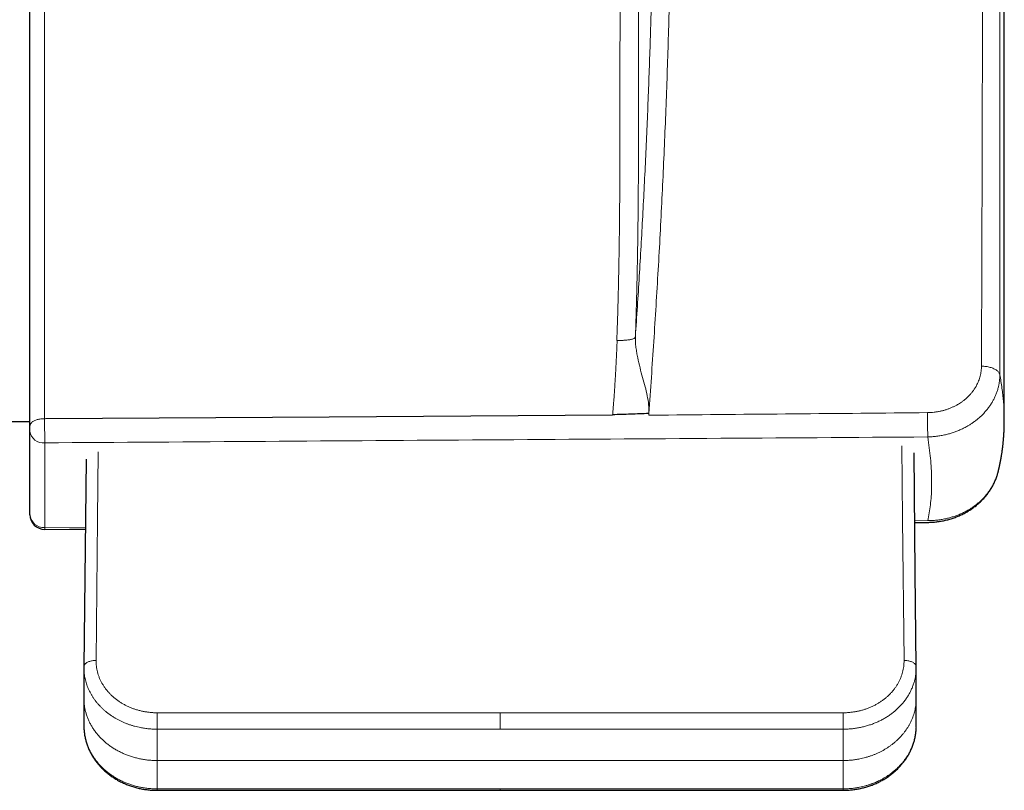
# Model space of a CAD drawing. Header units: millimetres. Extents: x 8 to 735, y 12 to 450.
# Tile 28 of 71: x 471 to 511, y 66 to 98. Entities that reach past the tile are written whole.
import ezdxf

# ---------------------------------------------------------------- set-up
doc = ezdxf.new("R2010")
doc.units = ezdxf.units.MM

msp = doc.modelspace()

# ---------------------------------------------------------------- linework, layer by layer
at = {"color": 7, "linetype": 'Continuous', "lineweight": 30}
for p, q in [((510.989, 81.294), (510.989, 122.743)), ((495.882, 84.689), (495.883, 84.704)), ((495.882, 84.687), (495.883, 84.704)), ((470.25, 81.233), (471.089, 81.233)), ((510.988, 81.294), (510.988, 81.29)), ((471.089, 77.432), (471.089, 80.834)), ((473.385, 79.698), (473.297, 71.189)), ((510.734, 79.161), (510.735, 79.165)), ((473.297, 71.189), (473.297, 71.187)), ((507.384, 71.166), (507.384, 71.189)), ((507.384, 71.187), (507.384, 71.189)), ((476.297, 66.131), (490.341, 66.131)), ((490.341, 66.131), (504.384, 66.131))]:
    msp.add_line(p, q, dxfattribs=at)
at = {"color": 252, "linetype": 'Continuous', "lineweight": 0}
for p, q in [((496.432, 81.562), (496.427, 81.492)), ((471.689, 81.35), (471.74, 81.351)), ((507.322, 77.171), (507.851, 77.175)), ((473.356, 76.902), (471.694, 76.889)), ((476.297, 69.307), (490.341, 69.307)), ((476.297, 68.633), (476.297, 69.307)), ((490.341, 69.307), (504.384, 69.307)), ((490.341, 68.633), (490.341, 69.307)), ((504.384, 69.307), (504.384, 68.633)), ((490.341, 68.633), (476.297, 68.633)), ((504.384, 68.633), (490.341, 68.633)), ((476.297, 67.35), (504.384, 67.35)), ((476.297, 66.189), (490.341, 66.189)), ((476.297, 66.131), (476.297, 66.189)), ((490.341, 66.189), (504.384, 66.189)), ((490.341, 66.131), (490.341, 66.189)), ((504.384, 66.189), (504.384, 66.131))]:
    msp.add_line(p, q, dxfattribs=at)
at = {"color": 7, "linetype": 'Continuous', "lineweight": 30, "flags": 128}
for points in [[(471.74, 81.351), (483.344, 81.43), (494.949, 81.509)], [(507.384, 71.189), (507.344, 75.045), (507.294, 79.948)], [(471.693, 76.817), (472.711, 76.825), (473.355, 76.83)]]:
    msp.add_lwpolyline(points, dxfattribs=at)
at = {"color": 252, "linetype": 'Continuous', "lineweight": 0, "flags": 128}
for points in [[(506.884, 71.449), (506.824, 77.241), (506.794, 80.239)], [(473.885, 79.996), (473.857, 77.241), (473.797, 71.449)], [(473.797, 71.449), (473.758, 71.448), (473.719, 71.446), (473.68, 71.442), (473.642, 71.437), (473.606, 71.43), (473.57, 71.422), (473.536, 71.412), (473.503, 71.4), (473.472, 71.388), (473.443, 71.374), (473.417, 71.359), (473.392, 71.343), (473.371, 71.325), (473.351, 71.307), (473.335, 71.289), (473.321, 71.269), (473.311, 71.249), (473.303, 71.229), (473.299, 71.208), (473.297, 71.189)], [(507.384, 71.189), (507.383, 71.208), (507.378, 71.229), (507.37, 71.249), (507.36, 71.269), (507.346, 71.289), (507.33, 71.307), (507.31, 71.325), (507.289, 71.343), (507.264, 71.359), (507.238, 71.374), (507.209, 71.388), (507.178, 71.4), (507.145, 71.412), (507.111, 71.422), (507.075, 71.43), (507.039, 71.437), (507.001, 71.442), (506.962, 71.446), (506.923, 71.448), (506.884, 71.449)]]:
    msp.add_lwpolyline(points, dxfattribs=at)
at = {"color": 252, "linetype": 'Continuous', "lineweight": 0}
for centre, radius, start, end in [((471.633, 80.907), 0.549, 187.5771, 276.331), ((471.662, 77.463), 0.574, 183.0164, 273.1632)]:
    msp.add_arc(centre, radius, start, end, dxfattribs=at)
at = {"color": 7, "linetype": 'Continuous', "lineweight": 30}
msp.add_arc((471.689, 77.417), 0.6, 180, 270.4495, dxfattribs=at)
at = {"color": 252, "linetype": 'Continuous', "lineweight": 0}
msp.add_ellipse((471.689, 103.986), major_axis=(-0.004, 29.929), ratio=0.000091, start_param=3.58016, end_param=3.802595, dxfattribs=at)
for points, knots in [([(471.694, 129.248), (471.694, 129.247), (471.694, 129.246), (471.694, 129.23), (471.694, 129.203), (471.694, 129.166), (471.694, 129.118), (471.694, 129.06), (471.694, 128.991), (471.694, 128.911), (471.694, 128.821), (471.694, 128.72), (471.694, 128.608), (471.694, 128.485), (471.694, 128.348), (471.694, 128.198), (471.694, 128.037), (471.694, 127.864), (471.694, 127.68), (471.694, 127.488), (471.694, 127.289), (471.694, 127.084), (471.694, 126.869), (471.694, 126.643), (471.694, 126.408), (471.694, 126.163), (471.694, 125.909), (471.694, 125.646), (471.694, 125.374), (471.694, 125.088), (471.694, 124.788), (471.694, 124.474), (471.694, 124.151), (471.694, 123.817), (471.694, 123.474), (471.694, 123.128), (471.694, 122.779), (471.694, 122.428), (471.694, 122.068), (471.694, 121.701), (471.694, 121.326), (471.694, 120.943), (471.694, 120.554), (471.694, 120.158), (471.694, 119.755), (471.694, 119.34), (471.694, 118.914), (471.694, 118.476), (471.694, 118.031), (471.694, 117.652), (471.694, 117.343), (471.694, 117.105), (471.694, 116.866), (471.694, 116.556), (471.694, 116.174), (471.694, 115.718), (471.694, 115.255), (471.694, 114.788), (471.694, 114.315), (471.694, 113.839), (471.694, 113.359), (471.694, 112.874), (471.694, 112.386), (471.694, 111.887), (471.694, 111.377), (471.694, 110.856), (471.693, 110.331), (471.693, 109.803), (471.693, 109.271), (471.693, 108.746), (471.693, 108.228), (471.693, 107.717), (471.693, 107.204), (471.693, 106.689), (471.693, 106.172), (471.693, 105.655), (471.693, 105.138), (471.693, 104.62), (471.693, 104.102), (471.692, 103.578), (471.692, 103.048), (471.692, 102.513), (471.692, 101.978), (471.692, 101.53), (471.692, 101.168), (471.692, 100.892), (471.692, 100.617), (471.692, 100.295), (471.692, 99.926), (471.692, 99.51), (471.692, 99.095), (471.692, 98.682), (471.692, 98.27), (471.691, 97.86), (471.691, 97.451), (471.691, 97.043), (471.691, 96.638), (471.691, 96.235), (471.691, 95.834), (471.691, 95.437), (471.691, 95.041), (471.691, 94.649), (471.691, 94.259), (471.691, 93.873), (471.691, 93.489), (471.691, 93.107), (471.691, 92.728), (471.69, 92.279), (471.69, 91.763), (471.69, 90.985), (471.69, 90.194), (471.69, 89.385), (471.69, 88.824), (471.69, 88.33), (471.69, 87.904), (471.69, 87.523), (471.69, 87.189), (471.69, 86.902), (471.69, 86.613), (471.69, 86.322), (471.69, 86.029), (471.69, 85.734), (471.69, 85.436), (471.69, 85.134), (471.69, 84.826), (471.689, 84.548), (471.689, 84.302), (471.689, 84.089), (471.689, 83.886), (471.689, 83.691), (471.689, 83.504), (471.689, 83.317), (471.689, 83.129), (471.689, 82.939), (471.689, 82.748), (471.689, 82.558), (471.689, 82.372), (471.689, 82.193), (471.689, 82.02), (471.689, 81.848), (471.689, 81.679), (471.689, 81.511), (471.689, 81.404), (471.689, 81.35)], [0, 0, 0, 0, 0.007501, 0.016061, 0.024187, 0.032313, 0.040439, 0.048596, 0.056754, 0.064911, 0.073048, 0.081185, 0.089337, 0.097488, 0.106007, 0.114528, 0.123048, 0.131604, 0.140161, 0.148717, 0.156845, 0.164974, 0.173102, 0.181262, 0.189422, 0.197582, 0.205722, 0.213861, 0.222015, 0.230168, 0.238691, 0.247215, 0.255738, 0.264297, 0.272857, 0.281417, 0.289551, 0.297686, 0.30582, 0.313986, 0.322152, 0.330318, 0.338464, 0.346609, 0.354769, 0.362928, 0.371367, 0.379806, 0.38826, 0.396715, 0.401089, 0.405463, 0.40984, 0.414217, 0.422348, 0.43048, 0.438611, 0.446773, 0.454936, 0.463099, 0.471241, 0.479384, 0.48754, 0.495696, 0.504222, 0.512748, 0.521274, 0.529835, 0.538398, 0.54696, 0.555091, 0.563223, 0.571354, 0.579516, 0.587679, 0.595842, 0.603984, 0.612127, 0.620283, 0.628439, 0.636875, 0.64531, 0.653761, 0.662212, 0.666584, 0.670956, 0.675331, 0.679705, 0.686356, 0.693007, 0.699666, 0.706324, 0.712989, 0.719655, 0.72632, 0.733002, 0.739685, 0.746368, 0.753034, 0.7597, 0.766374, 0.773049, 0.779708, 0.786367, 0.793026, 0.799697, 0.806367, 0.813037, 0.823419, 0.8338, 0.854564, 0.865732, 0.8769, 0.88435, 0.8918, 0.89925, 0.904181, 0.909112, 0.914047, 0.918981, 0.923913, 0.928845, 0.933786, 0.938727, 0.943789, 0.94885, 0.952243, 0.955636, 0.959029, 0.961966, 0.964903, 0.967853, 0.970803, 0.973804, 0.976806, 0.979832, 0.982858, 0.985676, 0.988495, 0.991313, 0.994208, 0.997105, 1, 1, 1, 1]), ([(495.261, 129.042), (495.261, 129.042), (495.261, 129.042), (495.261, 129.031), (495.261, 129.009), (495.261, 128.976), (495.261, 128.933), (495.261, 128.879), (495.261, 128.814), (495.261, 128.739), (495.261, 128.654), (495.261, 128.557), (495.261, 128.451), (495.261, 128.331), (495.261, 128.197), (495.261, 128.049), (495.261, 127.888), (495.261, 127.72), (495.261, 127.545), (495.261, 127.364), (495.261, 127.174), (495.261, 126.973), (495.261, 126.763), (495.261, 126.543), (495.261, 126.313), (495.261, 126.074), (495.261, 125.826), (495.261, 125.568), (495.261, 125.301), (495.261, 125.019), (495.261, 124.72), (495.261, 124.405), (495.261, 124.079), (495.261, 123.751), (495.261, 123.422), (495.261, 123.092), (495.261, 122.754), (495.261, 122.409), (495.261, 122.055), (495.261, 121.694), (495.261, 121.326), (495.261, 120.95), (495.261, 120.567), (495.261, 120.177), (495.261, 119.78), (495.261, 119.367), (495.261, 118.937), (495.261, 118.49), (495.261, 118.036), (495.261, 117.624), (495.261, 117.258), (495.261, 116.939), (495.261, 116.616), (495.261, 116.291), (495.261, 115.963), (495.261, 115.633), (495.261, 115.3), (495.261, 114.965), (495.261, 114.627), (495.261, 114.287), (495.261, 113.944), (495.261, 113.599), (495.261, 113.253), (495.26, 112.904), (495.26, 112.554), (495.26, 112.201), (495.26, 111.846), (495.26, 111.48), (495.26, 111.103), (495.26, 110.713), (495.26, 110.322), (495.259, 109.929), (495.259, 109.534), (495.259, 109.1), (495.259, 108.629), (495.259, 108.118), (495.258, 107.605), (495.258, 107.091), (495.258, 106.575), (495.257, 106.059), (495.257, 105.541), (495.257, 105.023), (495.257, 104.504), (495.256, 103.986), (495.256, 103.467), (495.256, 102.998), (495.255, 102.578), (495.255, 102.209), (495.255, 101.839), (495.255, 101.47), (495.255, 101.101), (495.254, 100.687), (495.254, 100.227), (495.254, 99.724), (495.253, 99.221), (495.253, 98.72), (495.253, 98.22), (495.252, 97.724), (495.252, 97.23), (495.252, 96.741), (495.251, 96.254), (495.251, 95.769), (495.251, 95.288), (495.25, 94.811), (495.25, 94.338), (495.25, 93.87), (495.25, 93.406), (495.249, 92.945), (495.248, 92.486), (495.247, 91.926), (495.245, 91.264), (495.241, 90.586), (495.237, 89.993), (495.232, 89.483), (495.227, 89.025), (495.222, 88.619), (495.216, 88.264), (495.211, 87.908), (495.204, 87.55), (495.197, 87.19), (495.189, 86.827), (495.181, 86.462), (495.172, 86.133), (495.164, 85.842), (495.157, 85.589), (495.149, 85.335), (495.14, 85.077), (495.131, 84.818), (495.124, 84.644), (495.12, 84.557)], [0, 0, 0, 0, 0.00505, 0.013614, 0.022193, 0.030772, 0.039337, 0.047901, 0.05648, 0.06506, 0.073624, 0.082188, 0.090768, 0.099347, 0.108529, 0.117711, 0.126911, 0.136111, 0.144676, 0.15324, 0.161818, 0.170397, 0.178961, 0.187526, 0.196104, 0.204683, 0.213247, 0.221812, 0.23039, 0.238969, 0.248151, 0.257332, 0.266531, 0.275731, 0.284293, 0.292854, 0.301431, 0.310007, 0.318569, 0.327131, 0.335707, 0.344284, 0.352846, 0.361407, 0.369984, 0.37856, 0.387739, 0.396917, 0.406114, 0.415311, 0.421541, 0.427772, 0.434003, 0.440246, 0.446489, 0.452732, 0.458963, 0.465194, 0.471424, 0.477667, 0.48391, 0.490153, 0.496384, 0.502615, 0.508845, 0.515088, 0.521332, 0.527575, 0.534329, 0.541083, 0.547837, 0.554607, 0.561377, 0.568147, 0.576798, 0.58545, 0.594117, 0.602783, 0.611435, 0.620087, 0.628754, 0.63742, 0.646072, 0.654724, 0.66339, 0.672057, 0.678242, 0.684427, 0.690612, 0.696809, 0.703006, 0.709203, 0.717731, 0.726259, 0.734786, 0.743346, 0.751907, 0.760467, 0.768995, 0.777523, 0.78605, 0.794611, 0.803172, 0.811733, 0.820259, 0.828787, 0.837314, 0.845861, 0.854408, 0.862955, 0.877327, 0.891699, 0.90128, 0.910861, 0.920443, 0.927031, 0.933619, 0.940209, 0.946799, 0.953396, 0.959994, 0.966581, 0.973171, 0.977633, 0.982095, 0.986557, 0.991038, 0.995519, 1, 1, 1, 1]), ([(495.883, 84.704), (495.887, 84.81), (495.894, 85.021), (495.904, 85.336), (495.914, 85.649), (495.923, 85.958), (495.932, 86.293), (495.941, 86.652), (495.95, 87.035), (495.958, 87.415), (495.965, 87.793), (495.972, 88.169), (495.978, 88.544), (495.983, 88.917), (495.989, 89.394), (495.995, 89.973), (496.001, 90.653), (496.005, 91.333), (496.007, 91.938), (496.009, 92.468), (496.009, 92.924), (496.01, 93.383), (496.01, 93.845), (496.011, 94.311), (496.011, 94.782), (496.011, 95.26), (496.011, 95.742), (496.011, 96.23), (496.012, 96.721), (496.012, 97.217), (496.012, 97.719), (496.012, 98.228), (496.012, 98.742), (496.013, 99.26), (496.013, 99.78), (496.013, 100.304), (496.013, 100.82), (496.013, 101.327), (496.014, 101.826), (496.014, 102.326), (496.014, 102.828), (496.014, 103.332), (496.014, 103.837), (496.015, 104.342), (496.015, 104.823), (496.015, 105.278), (496.015, 105.708), (496.015, 106.139), (496.015, 106.568), (496.016, 106.998), (496.016, 107.415), (496.016, 107.819), (496.016, 108.211), (496.016, 108.602), (496.016, 108.994), (496.016, 109.389), (496.017, 109.786), (496.017, 110.181), (496.017, 110.589), (496.017, 111.01), (496.017, 111.443), (496.017, 111.875), (496.017, 112.303), (496.017, 112.73), (496.017, 113.127), (496.017, 113.496), (496.017, 113.836), (496.017, 114.174), (496.017, 114.51), (496.017, 114.844), (496.017, 115.18), (496.018, 115.518), (496.018, 115.857), (496.018, 116.194), (496.018, 116.528), (496.018, 116.859), (496.018, 117.2), (496.018, 117.551), (496.018, 117.91), (496.018, 118.265), (496.018, 118.617), (496.018, 118.964), (496.018, 119.307), (496.018, 119.645), (496.018, 119.996), (496.017, 120.361), (496.017, 120.736), (496.017, 121.104), (496.017, 121.465), (496.017, 121.819), (496.017, 122.138), (496.017, 122.424), (496.017, 122.679), (496.017, 122.93), (496.017, 123.184), (496.017, 123.44), (496.017, 123.7), (496.017, 123.952), (496.017, 124.199), (496.017, 124.44), (496.017, 124.674), (496.017, 124.902), (496.017, 125.135), (496.017, 125.372), (496.017, 125.612), (496.017, 125.843), (496.017, 126.064), (496.017, 126.276), (496.017, 126.462), (496.017, 126.624), (496.017, 126.766), (496.017, 126.902), (496.017, 127.037), (496.017, 127.169), (496.017, 127.298), (496.017, 127.42), (496.017, 127.534), (496.017, 127.641), (496.017, 127.74), (496.017, 127.832), (496.017, 127.92), (496.017, 128.004), (496.017, 128.081), (496.017, 128.148), (496.017, 128.204), (496.017, 128.25), (496.017, 128.282), (496.017, 128.303), (496.017, 128.315), (496.017, 128.321), (496.017, 128.321), (496.017, 128.32)], [0, 0, 0, 0, 0.005569, 0.011141, 0.016714, 0.022288, 0.027859, 0.034907, 0.041956, 0.049006, 0.056055, 0.063142, 0.07023, 0.077321, 0.084412, 0.0975, 0.110588, 0.123677, 0.136767, 0.145484, 0.154202, 0.162919, 0.171648, 0.180377, 0.189106, 0.197917, 0.206729, 0.21554, 0.224389, 0.233239, 0.242087, 0.251107, 0.260128, 0.269148, 0.278207, 0.287268, 0.296327, 0.304885, 0.313446, 0.322007, 0.330565, 0.339183, 0.347803, 0.356423, 0.365042, 0.372394, 0.379747, 0.3871, 0.394473, 0.401847, 0.40922, 0.41599, 0.42276, 0.429536, 0.436313, 0.443256, 0.450199, 0.457149, 0.464099, 0.471831, 0.479564, 0.487295, 0.495051, 0.502808, 0.510564, 0.516878, 0.523192, 0.529505, 0.535832, 0.542159, 0.548486, 0.555067, 0.561649, 0.568231, 0.574827, 0.581423, 0.58802, 0.595424, 0.60283, 0.610236, 0.617641, 0.625084, 0.632529, 0.639974, 0.647417, 0.656114, 0.664812, 0.673509, 0.682242, 0.690975, 0.699707, 0.706403, 0.713099, 0.719802, 0.726505, 0.733911, 0.741319, 0.748727, 0.756134, 0.763579, 0.771026, 0.778473, 0.785918, 0.794618, 0.803318, 0.812018, 0.820753, 0.829489, 0.838224, 0.844922, 0.851619, 0.858324, 0.865029, 0.872436, 0.879845, 0.887253, 0.89466, 0.902105, 0.909553, 0.917, 0.924446, 0.933145, 0.941846, 0.950546, 0.959282, 0.968018, 0.976753, 0.983452, 0.99015, 0.996855, 1, 1, 1, 1]), ([(496.75, 126.672), (496.776, 126.24), (496.83, 125.377), (496.904, 124.077), (496.973, 122.774), (497.037, 121.467), (497.096, 120.157), (497.15, 118.844), (497.198, 117.529), (497.242, 116.18), (497.281, 114.799), (497.314, 113.384), (497.341, 111.967), (497.362, 110.546), (497.376, 109.122), (497.384, 107.695), (497.385, 106.266), (497.379, 104.833), (497.367, 103.396), (497.348, 101.955), (497.323, 100.511), (497.291, 99.067), (497.253, 97.622), (497.209, 96.176), (497.159, 94.728), (497.102, 93.277), (497.04, 91.823), (496.971, 90.367), (496.897, 88.908), (496.816, 87.446), (496.729, 85.98), (496.636, 84.511), (496.538, 83.038), (496.467, 82.054), (496.432, 81.562)], [0, 0, 0, 0, 0.029738, 0.059476, 0.089214, 0.118952, 0.148701, 0.17845, 0.208199, 0.237947, 0.269722, 0.301496, 0.333271, 0.365045, 0.396828, 0.42861, 0.460377, 0.492144, 0.52397, 0.555797, 0.587624, 0.619451, 0.651146, 0.682841, 0.714537, 0.746232, 0.777935, 0.809638, 0.841326, 0.873014, 0.90476, 0.936507, 0.968254, 1, 1, 1, 1]), ([(510.056, 124.643), (510.061, 123.282), (510.07, 120.559), (510.083, 116.473), (510.093, 113.039), (510.098, 109.943), (510.102, 107.187), (510.102, 104.118), (510.1, 101.048), (510.094, 96.952), (510.079, 91.104), (510.064, 86.277), (510.054, 83.5)], [0, 0, 0, 0, 0.099451, 0.198903, 0.298354, 0.350215, 0.424816, 0.499417, 0.574015, 0.648614, 0.797804, 1, 1, 1, 1]), ([(510.806, 83.146), (510.805, 85.924), (510.803, 90.751), (510.801, 97.624), (510.801, 102.742), (510.801, 106.833), (510.801, 110.923), (510.802, 115.009), (510.804, 119.804), (510.805, 122.556), (510.806, 124.287)], [0, 0, 0, 0, 0.202206, 0.351397, 0.500588, 0.575184, 0.649779, 0.79897, 0.873566, 1, 1, 1, 1]), ([(495.883, 84.704), (495.91, 85.117), (495.966, 85.943), (496.043, 87.181), (496.115, 88.416), (496.184, 89.65), (496.247, 90.882), (496.306, 92.112), (496.361, 93.34), (496.41, 94.567), (496.456, 95.792), (496.496, 97.015), (496.532, 98.237), (496.566, 99.532), (496.595, 100.9), (496.62, 102.341), (496.638, 103.779), (496.65, 105.214), (496.655, 106.647), (496.654, 108.076), (496.646, 109.502), (496.637, 110.524), (496.629, 111.069), (496.628, 111.14)], [0, 0, 0, 0, 0.046126, 0.092252, 0.138377, 0.184511, 0.230646, 0.27678, 0.322938, 0.369096, 0.415254, 0.46142, 0.507586, 0.553752, 0.608493, 0.663234, 0.717981, 0.772728, 0.827485, 0.882244, 0.936974, 0.991704, 1, 1, 1, 1]), ([(495.134, 84.557), (495.158, 84.556), (495.205, 84.555), (495.276, 84.555), (495.345, 84.556), (495.42, 84.559), (495.498, 84.564), (495.579, 84.573), (495.651, 84.583), (495.716, 84.596), (495.771, 84.611), (495.812, 84.627), (495.842, 84.642), (495.862, 84.656), (495.876, 84.67), (495.88, 84.681), (495.882, 84.686)], [0, 0, 0, 0, 0.062443, 0.124983, 0.187532, 0.250051, 0.333362, 0.416679, 0.499999, 0.58332, 0.666639, 0.749944, 0.812452, 0.874998, 0.937547, 1, 1, 1, 1]), ([(495.882, 84.686), (495.881, 84.616), (495.881, 84.476), (495.904, 84.263), (495.937, 84.052), (495.99, 83.774), (496.07, 83.432), (496.177, 83.038), (496.284, 82.659), (496.371, 82.291), (496.432, 81.925), (496.432, 81.682), (496.432, 81.56)], [0, 0, 0, 0, 0.063387, 0.126773, 0.19022, 0.253659, 0.38047, 0.507254, 0.630501, 0.753664, 0.876876, 1, 1, 1, 1]), ([(494.949, 81.509), (494.954, 81.564), (494.963, 81.673), (494.978, 81.843), (494.992, 82.022), (495.007, 82.21), (495.021, 82.408), (495.035, 82.608), (495.047, 82.81), (495.06, 83.019), (495.072, 83.235), (495.084, 83.457), (495.096, 83.679), (495.106, 83.9), (495.116, 84.12), (495.125, 84.339), (495.131, 84.484), (495.134, 84.557)], [0, 0, 0, 0, 0.058338, 0.11667, 0.174995, 0.239991, 0.305018, 0.370008, 0.434984, 0.50001, 0.571515, 0.642955, 0.714353, 0.785739, 0.857146, 0.928583, 1, 1, 1, 1]), ([(510.054, 83.5), (510.054, 83.466), (510.052, 83.399), (510.042, 83.298), (510.026, 83.197), (510.004, 83.096), (509.974, 82.995), (509.938, 82.894), (509.896, 82.795), (509.846, 82.697), (509.789, 82.6), (509.727, 82.508), (509.659, 82.419), (509.586, 82.334), (509.507, 82.252), (509.422, 82.173), (509.331, 82.098), (509.242, 82.032), (509.155, 81.974), (509.066, 81.92), (508.968, 81.867), (508.861, 81.816), (508.749, 81.769), (508.633, 81.727), (508.514, 81.691), (508.389, 81.659), (508.259, 81.633), (508.123, 81.614), (507.985, 81.601), (507.892, 81.599), (507.846, 81.598)], [0, 0, 0, 0, 0.0339856, 0.0679712, 0.1023425, 0.1367137, 0.1720481, 0.2074091, 0.2427434, 0.2790881, 0.3154619, 0.3518065, 0.3871745, 0.4225695, 0.4579374, 0.4943219, 0.5307358, 0.5671203, 0.5963268, 0.6255942, 0.6609928, 0.6964184, 0.7318171, 0.7682334, 0.8046792, 0.8410956, 0.880518, 0.9199405, 0.9599702, 1, 1, 1, 1]), ([(510.054, 83.5), (510.085, 83.499), (510.147, 83.497), (510.237, 83.488), (510.325, 83.473), (510.409, 83.453), (510.488, 83.428), (510.56, 83.398), (510.625, 83.363), (510.681, 83.325), (510.728, 83.284), (510.765, 83.24), (510.792, 83.194), (510.801, 83.162), (510.806, 83.146)], [0, 0, 0, 0, 0.083333, 0.166667, 0.25, 0.333333, 0.416667, 0.5, 0.583333, 0.666667, 0.75, 0.833333, 0.916667, 1, 1, 1, 1]), ([(507.851, 80.603), (507.912, 80.605), (508.034, 80.609), (508.218, 80.628), (508.401, 80.656), (508.576, 80.692), (508.741, 80.735), (508.896, 80.784), (509.05, 80.84), (509.201, 80.903), (509.349, 80.975), (509.483, 81.048), (509.603, 81.121), (509.718, 81.198), (509.835, 81.285), (509.954, 81.382), (510.067, 81.486), (510.174, 81.596), (510.274, 81.712), (510.366, 81.831), (510.449, 81.954), (510.523, 82.078), (510.59, 82.207), (510.648, 82.339), (510.698, 82.476), (510.738, 82.612), (510.768, 82.746), (510.79, 82.878), (510.803, 83.012), (510.806, 83.102), (510.806, 83.146), (510.806, 83.146)], [0, 0, 0, 0, 0.039438, 0.078876, 0.11892, 0.158964, 0.194361, 0.229785, 0.265182, 0.301597, 0.338042, 0.374457, 0.403658, 0.432919, 0.468276, 0.503661, 0.539018, 0.575396, 0.611802, 0.64818, 0.683511, 0.718869, 0.754201, 0.790545, 0.826918, 0.863262, 0.897251, 0.931239, 0.965613, 0.999987, 1, 1, 1, 1]), ([(510.806, 83.146), (510.822, 83.054), (510.855, 82.87), (510.895, 82.6), (510.928, 82.334), (510.954, 82.074), (510.974, 81.82), (510.985, 81.571), (510.99, 81.396), (510.988, 81.305), (510.988, 81.294)], [0, 0, 0, 0, 0.140521, 0.280828, 0.420947, 0.560905, 0.700728, 0.840443, 0.980076, 1, 1, 1, 1]), ([(496.427, 81.492), (496.585, 81.494), (500.391, 81.529), (504.197, 81.563), (507.846, 81.597)], [0, 0, 0, 0, 0.041535, 1, 1, 1, 1]), ([(507.846, 81.597), (507.846, 81.57), (507.846, 81.516), (507.847, 81.429), (507.848, 81.339), (507.848, 81.247), (507.849, 81.155), (507.85, 81.063), (507.85, 80.974), (507.85, 80.887), (507.851, 80.806), (507.851, 80.73), (507.851, 80.661), (507.851, 80.622), (507.851, 80.602)], [0, 0, 0, 0, 0.083333, 0.166666, 0.25, 0.333333, 0.416666, 0.499999, 0.583333, 0.666666, 0.75, 0.833333, 0.916667, 1, 1, 1, 1]), ([(471.689, 81.351), (471.689, 81.33), (471.69, 81.292), (471.69, 81.231), (471.691, 81.17), (471.691, 81.107), (471.691, 81.043), (471.692, 80.978), (471.692, 80.914), (471.692, 80.85), (471.693, 80.786), (471.693, 80.724), (471.693, 80.664), (471.693, 80.606), (471.694, 80.55), (471.694, 80.497), (471.694, 80.448), (471.694, 80.402), (471.694, 80.374), (471.694, 80.361)], [0, 0, 0, 0, 0.063404, 0.121104, 0.178804, 0.238181, 0.297557, 0.355256, 0.412955, 0.47233, 0.531705, 0.589404, 0.647102, 0.706477, 0.765852, 0.823551, 0.88125, 0.940625, 1, 1, 1, 1]), ([(507.851, 80.601), (501.825, 80.562), (489.772, 80.483), (477.72, 80.401), (471.694, 80.361)], [0, 0, 0, 0, 0.5, 1, 1, 1, 1]), ([(507.851, 80.601), (507.874, 80.453), (507.919, 80.155), (507.967, 79.727), (508, 79.313), (508.015, 78.914), (508.015, 78.532), (507.998, 78.167), (507.966, 77.82), (507.918, 77.488), (507.873, 77.279), (507.851, 77.175)], [0, 0, 0, 0, 0.1122485, 0.2243086, 0.3362346, 0.4480809, 0.5599021, 0.6697549, 0.7796879, 0.8897524, 1, 1, 1, 1]), ([(507.851, 77.176), (507.851, 77.176), (507.912, 77.176), (508.034, 77.179), (508.218, 77.193), (508.401, 77.217), (508.575, 77.249), (508.74, 77.289), (508.896, 77.335), (509.049, 77.388), (509.201, 77.45), (509.349, 77.519), (509.483, 77.591), (509.603, 77.663), (509.718, 77.739), (509.835, 77.825), (509.954, 77.923), (510.067, 78.027), (510.174, 78.137), (510.274, 78.254), (510.366, 78.374), (510.449, 78.498), (510.523, 78.624), (510.59, 78.755), (510.648, 78.89), (510.697, 79.026), (510.722, 79.117), (510.734, 79.161)], [0, 0, 0, 0, 0.000014, 0.04583, 0.091645, 0.138165, 0.184684, 0.225822, 0.266991, 0.308129, 0.350451, 0.392807, 0.435129, 0.469103, 0.503149, 0.544241, 0.585364, 0.626456, 0.668734, 0.711045, 0.753323, 0.794384, 0.835477, 0.876539, 0.918778, 0.961051, 1, 1, 1, 1]), ([(471.694, 76.889), (471.694, 76.881), (471.694, 76.864), (471.694, 76.844), (471.694, 76.829), (471.694, 76.82), (471.693, 76.816), (471.693, 76.817), (471.693, 76.817)], [0, 0, 0, 0, 0.190289, 0.379866, 0.569442, 0.764526, 0.95961, 1, 1, 1, 1]), ([(473.797, 71.449), (473.797, 71.41), (473.798, 71.331), (473.809, 71.213), (473.827, 71.095), (473.853, 70.977), (473.887, 70.86), (473.929, 70.745), (473.978, 70.633), (474.034, 70.525), (474.097, 70.419), (474.168, 70.315), (474.246, 70.214), (474.331, 70.117), (474.42, 70.026), (474.515, 69.939), (474.616, 69.857), (474.723, 69.779), (474.837, 69.705), (474.954, 69.638), (475.074, 69.577), (475.197, 69.522), (475.325, 69.473), (475.456, 69.429), (475.592, 69.392), (475.73, 69.361), (475.869, 69.337), (476.01, 69.32), (476.153, 69.309), (476.249, 69.308), (476.297, 69.307)], [0, 0, 0, 0, 0.035146, 0.070318, 0.105464, 0.141629, 0.177825, 0.21399, 0.249136, 0.284309, 0.319455, 0.355623, 0.391821, 0.427989, 0.463107, 0.498253, 0.533371, 0.569512, 0.605683, 0.641824, 0.676893, 0.711988, 0.747057, 0.783147, 0.819266, 0.855356, 0.89128, 0.927203, 0.963601, 1, 1, 1, 1]), ([(504.384, 69.307), (504.431, 69.308), (504.526, 69.309), (504.668, 69.32), (504.81, 69.337), (504.949, 69.361), (505.085, 69.391), (505.217, 69.427), (505.348, 69.47), (505.477, 69.519), (505.603, 69.575), (505.725, 69.637), (505.841, 69.703), (505.951, 69.775), (506.058, 69.852), (506.16, 69.935), (506.258, 70.023), (506.349, 70.115), (506.432, 70.211), (506.509, 70.309), (506.579, 70.412), (506.644, 70.519), (506.701, 70.63), (506.751, 70.743), (506.792, 70.856), (506.826, 70.971), (506.853, 71.088), (506.872, 71.207), (506.883, 71.328), (506.884, 71.408), (506.884, 71.449)], [0, 0, 0, 0, 0.035923, 0.071847, 0.108245, 0.144644, 0.179712, 0.214808, 0.249877, 0.285967, 0.322086, 0.358176, 0.393294, 0.428439, 0.463557, 0.499699, 0.53587, 0.572011, 0.607157, 0.642329, 0.677475, 0.713643, 0.749841, 0.78601, 0.821155, 0.856327, 0.891473, 0.927639, 0.963834, 1, 1, 1, 1]), ([(476.297, 68.633), (476.24, 68.633), (476.127, 68.635), (475.956, 68.648), (475.786, 68.668), (475.632, 68.694), (475.496, 68.724), (475.377, 68.754), (475.259, 68.788), (475.141, 68.827), (475.025, 68.871), (474.91, 68.918), (474.798, 68.971), (474.689, 69.026), (474.584, 69.085), (474.483, 69.147), (474.385, 69.213), (474.289, 69.282), (474.197, 69.356), (474.107, 69.433), (474.021, 69.514), (473.94, 69.597), (473.864, 69.682), (473.793, 69.769), (473.726, 69.858), (473.663, 69.951), (473.605, 70.046), (473.551, 70.144), (473.501, 70.245), (473.457, 70.346), (473.419, 70.447), (473.386, 70.549), (473.358, 70.651), (473.335, 70.756), (473.317, 70.862), (473.305, 70.97), (473.298, 71.071), (473.298, 71.137), (473.297, 71.166)], [0, 0, 0, 0, 0.036069, 0.072255, 0.1088, 0.145465, 0.171832, 0.198198, 0.224748, 0.251298, 0.278426, 0.305555, 0.332883, 0.360212, 0.386612, 0.413012, 0.439595, 0.466179, 0.493343, 0.520507, 0.547871, 0.575236, 0.601652, 0.628069, 0.654669, 0.68127, 0.70845, 0.73563, 0.763011, 0.790392, 0.816805, 0.843219, 0.869816, 0.896413, 0.923588, 0.950764, 0.97814, 1, 1, 1, 1]), ([(507.384, 71.166), (507.383, 71.126), (507.382, 71.04), (507.37, 70.907), (507.348, 70.766), (507.317, 70.625), (507.275, 70.485), (507.225, 70.348), (507.167, 70.215), (507.1, 70.086), (507.024, 69.959), (506.939, 69.835), (506.845, 69.714), (506.744, 69.599), (506.636, 69.49), (506.522, 69.387), (506.401, 69.289), (506.272, 69.195), (506.136, 69.108), (505.995, 69.027), (505.851, 68.955), (505.704, 68.889), (505.551, 68.831), (505.393, 68.779), (505.23, 68.734), (505.065, 68.697), (504.897, 68.668), (504.728, 68.648), (504.557, 68.635), (504.442, 68.633), (504.384, 68.633)], [0, 0, 0, 0, 0.029871, 0.065227, 0.100556, 0.136911, 0.173296, 0.209651, 0.244985, 0.280345, 0.315679, 0.35204, 0.388432, 0.424793, 0.460105, 0.495443, 0.530754, 0.567094, 0.603463, 0.639803, 0.675069, 0.710362, 0.745628, 0.781921, 0.818243, 0.854535, 0.890663, 0.92679, 0.963395, 1, 1, 1, 1]), ([(473.298, 69.908), (473.298, 69.868), (473.299, 69.781), (473.311, 69.647), (473.333, 69.505), (473.364, 69.363), (473.405, 69.221), (473.456, 69.083), (473.514, 68.949), (473.581, 68.819), (473.656, 68.691), (473.741, 68.566), (473.835, 68.444), (473.936, 68.328), (474.043, 68.218), (474.157, 68.114), (474.278, 68.014), (474.406, 67.92), (474.542, 67.832), (474.682, 67.75), (474.827, 67.677), (474.974, 67.611), (475.126, 67.551), (475.284, 67.499), (475.447, 67.453), (475.613, 67.416), (475.781, 67.387), (475.951, 67.366), (476.123, 67.352), (476.239, 67.351), (476.297, 67.35)], [0, 0, 0, 0, 0.029712, 0.065014, 0.100288, 0.136588, 0.172916, 0.209215, 0.24449, 0.279791, 0.315066, 0.351365, 0.387693, 0.423993, 0.459267, 0.494569, 0.529843, 0.566142, 0.602471, 0.63877, 0.674044, 0.709346, 0.74462, 0.780919, 0.817248, 0.853547, 0.889917, 0.926288, 0.963144, 1, 1, 1, 1]), ([(504.384, 67.35), (504.441, 67.351), (504.555, 67.352), (504.727, 67.365), (504.898, 67.386), (505.052, 67.413), (505.189, 67.443), (505.308, 67.474), (505.426, 67.508), (505.543, 67.548), (505.659, 67.592), (505.774, 67.64), (505.887, 67.693), (505.996, 67.75), (506.1, 67.809), (506.201, 67.872), (506.299, 67.938), (506.394, 68.008), (506.487, 68.082), (506.576, 68.16), (506.662, 68.242), (506.743, 68.326), (506.818, 68.412), (506.889, 68.499), (506.956, 68.589), (507.018, 68.682), (507.077, 68.779), (507.131, 68.878), (507.18, 68.979), (507.224, 69.081), (507.262, 69.183), (507.295, 69.286), (507.323, 69.389), (507.346, 69.495), (507.363, 69.602), (507.376, 69.711), (507.383, 69.813), (507.383, 69.879), (507.384, 69.908)], [0, 0, 0, 0, 0.03631, 0.072739, 0.109532, 0.146449, 0.172821, 0.199193, 0.225748, 0.252303, 0.279436, 0.306569, 0.333901, 0.361234, 0.387606, 0.413977, 0.440533, 0.467088, 0.49422, 0.521353, 0.548686, 0.576018, 0.60239, 0.628762, 0.655317, 0.681872, 0.709005, 0.736138, 0.76347, 0.790803, 0.817175, 0.843547, 0.870102, 0.896657, 0.92379, 0.950923, 0.978255, 1, 1, 1, 1]), ([(473.298, 68.777), (473.298, 68.736), (473.299, 68.647), (473.312, 68.509), (473.334, 68.364), (473.366, 68.221), (473.406, 68.079), (473.456, 67.94), (473.515, 67.804), (473.583, 67.671), (473.66, 67.54), (473.745, 67.414), (473.838, 67.292), (473.938, 67.175), (474.047, 67.064), (474.162, 66.957), (474.284, 66.857), (474.413, 66.762), (474.547, 66.673), (474.687, 66.592), (474.832, 66.517), (474.981, 66.45), (475.135, 66.39), (475.293, 66.337), (475.454, 66.292), (475.618, 66.255), (475.785, 66.226), (475.955, 66.205), (476.125, 66.192), (476.24, 66.19), (476.297, 66.189)], [0, 0, 0, 0, 0.030237, 0.066109, 0.102039, 0.137968, 0.17384, 0.2096, 0.245364, 0.281242, 0.317177, 0.353112, 0.38899, 0.424754, 0.460497, 0.496352, 0.532265, 0.568178, 0.604034, 0.639776, 0.675473, 0.711282, 0.747149, 0.783015, 0.818825, 0.854521, 0.890861, 0.927261, 0.96366, 1, 1, 1, 1]), ([(476.297, 68.633), (476.297, 68.521), (476.297, 68.299), (476.297, 67.975), (476.297, 67.658), (476.297, 67.453), (476.297, 67.35)], [0, 0, 0, 0, 0.249854, 0.499766, 0.749854, 1, 1, 1, 1]), ([(504.384, 66.189), (504.441, 66.19), (504.555, 66.192), (504.725, 66.205), (504.895, 66.226), (505.049, 66.253), (505.185, 66.283), (505.305, 66.314), (505.424, 66.349), (505.561, 66.395), (505.715, 66.456), (505.865, 66.525), (505.993, 66.592), (506.098, 66.652), (506.199, 66.716), (506.297, 66.783), (506.409, 66.866), (506.531, 66.967), (506.647, 67.076), (506.741, 67.175), (506.817, 67.262), (506.888, 67.35), (506.955, 67.442), (507.018, 67.536), (507.076, 67.633), (507.13, 67.733), (507.18, 67.836), (507.231, 67.956), (507.28, 68.094), (507.319, 68.234), (507.346, 68.359), (507.364, 68.468), (507.376, 68.578), (507.383, 68.681), (507.384, 68.748), (507.384, 68.777)], [0, 0, 0, 0, 0.03613, 0.072377, 0.108863, 0.14547, 0.171933, 0.198396, 0.225045, 0.251693, 0.292195, 0.332862, 0.360216, 0.386713, 0.41321, 0.439893, 0.466575, 0.507129, 0.547849, 0.57524, 0.601634, 0.62812, 0.654652, 0.681519, 0.708434, 0.73569, 0.762996, 0.790403, 0.830024, 0.869799, 0.896662, 0.923572, 0.950824, 0.978125, 1, 1, 1, 1]), ([(504.384, 67.35), (504.384, 67.453), (504.384, 67.658), (504.384, 67.975), (504.384, 68.299), (504.384, 68.521), (504.384, 68.633)], [0, 0, 0, 0, 0.249854, 0.499766, 0.749854, 1, 1, 1, 1]), ([(476.297, 67.35), (476.297, 67.249), (476.297, 67.047), (476.297, 66.753), (476.297, 66.466), (476.297, 66.282), (476.297, 66.189)], [0, 0, 0, 0, 0.249854, 0.499766, 0.749854, 1, 1, 1, 1]), ([(504.384, 66.189), (504.384, 66.282), (504.384, 66.466), (504.384, 66.753), (504.384, 67.046), (504.384, 67.249), (504.384, 67.35)], [0, 0, 0, 0, 0.249854, 0.499766, 0.749854, 1, 1, 1, 1])]:
    msp.add_open_spline(points, degree=3, knots=knots, dxfattribs=at)
at = {"color": 7, "linetype": 'Continuous', "lineweight": 30}
for points, knots in [([(471.089, 81.052), (471.089, 81.113), (471.089, 81.237), (471.089, 81.429), (471.089, 81.61), (471.089, 81.78), (471.089, 81.936), (471.089, 82.095), (471.089, 82.27), (471.089, 82.461), (471.089, 82.67), (471.089, 82.88), (471.089, 83.092), (471.089, 83.306), (471.089, 83.522), (471.089, 83.738), (471.089, 83.961), (471.089, 84.193), (471.089, 84.432), (471.089, 84.67), (471.089, 84.934), (471.089, 85.223), (471.089, 85.537), (471.089, 85.873), (471.089, 86.23), (471.089, 86.609), (471.089, 86.984), (471.089, 87.356), (471.089, 87.775), (471.089, 88.242), (471.089, 88.755), (471.089, 89.265), (471.089, 89.772), (471.089, 90.278), (471.089, 90.791), (471.089, 91.312), (471.089, 91.842), (471.089, 92.374), (471.089, 92.908), (471.089, 93.42), (471.089, 93.91), (471.089, 94.38), (471.089, 94.853), (471.089, 95.33), (471.089, 95.808), (471.089, 96.288), (471.089, 96.768), (471.089, 97.251), (471.089, 97.738), (471.089, 98.227), (471.089, 98.696), (471.089, 99.146), (471.089, 99.574), (471.089, 100.005), (471.089, 100.458), (471.089, 100.935), (471.089, 101.435), (471.089, 101.937), (471.089, 102.441), (471.089, 102.945), (471.089, 103.451), (471.089, 103.956), (471.089, 104.465), (471.089, 104.976), (471.089, 105.491), (471.089, 106.004), (471.089, 106.523), (471.089, 107.047), (471.089, 107.576), (471.089, 108.104), (471.089, 108.62), (471.089, 109.125), (471.089, 109.618), (471.089, 110.109), (471.089, 110.598), (471.089, 111.085), (471.089, 111.569), (471.089, 112.05), (471.089, 112.53), (471.089, 113.01), (471.089, 113.488), (471.089, 113.962), (471.089, 114.437), (471.089, 114.914), (471.089, 115.391), (471.089, 115.863), (471.089, 116.321), (471.089, 116.765), (471.089, 117.195), (471.089, 117.62), (471.089, 118.04), (471.089, 118.455), (471.089, 118.863), (471.089, 119.265), (471.089, 119.663), (471.089, 120.056), (471.089, 120.445), (471.089, 120.826), (471.089, 121.205), (471.089, 121.58), (471.089, 121.952), (471.089, 122.315), (471.089, 122.662), (471.089, 122.996), (471.089, 123.314), (471.089, 123.625), (471.089, 123.928), (471.089, 124.223), (471.089, 124.509), (471.089, 124.786), (471.089, 125.057), (471.089, 125.322), (471.089, 125.579), (471.089, 125.826), (471.089, 126.064), (471.089, 126.293), (471.089, 126.514), (471.089, 126.726), (471.089, 126.924), (471.089, 127.108), (471.089, 127.28), (471.089, 127.442), (471.089, 127.594), (471.089, 127.736), (471.089, 127.868), (471.089, 127.99), (471.089, 128.103), (471.089, 128.206), (471.089, 128.299), (471.089, 128.381), (471.089, 128.453), (471.089, 128.514), (471.089, 128.564), (471.089, 128.603), (471.089, 128.629), (471.089, 128.646), (471.089, 128.647), (471.089, 128.648)], [0, 0, 0, 0, 0.003362, 0.006726, 0.010087, 0.01268, 0.015275, 0.01787, 0.020463, 0.023803, 0.027146, 0.03049, 0.033831, 0.037264, 0.040699, 0.044135, 0.047569, 0.051429, 0.055291, 0.059154, 0.063015, 0.068219, 0.073424, 0.078629, 0.085065, 0.091504, 0.097944, 0.104384, 0.110823, 0.119897, 0.128972, 0.138048, 0.147125, 0.156203, 0.165279, 0.174807, 0.184335, 0.193864, 0.203391, 0.212918, 0.221107, 0.229298, 0.23749, 0.24568, 0.253867, 0.261908, 0.269951, 0.277997, 0.286042, 0.294086, 0.302126, 0.309081, 0.316036, 0.322992, 0.329946, 0.337961, 0.345977, 0.353992, 0.362028, 0.370067, 0.378107, 0.386146, 0.394182, 0.402358, 0.410537, 0.418715, 0.426891, 0.435366, 0.443843, 0.45232, 0.460794, 0.468809, 0.476825, 0.48484, 0.492876, 0.500915, 0.508955, 0.516994, 0.525031, 0.533207, 0.541385, 0.549563, 0.557739, 0.566214, 0.57469, 0.583167, 0.591642, 0.599659, 0.607678, 0.615696, 0.623735, 0.631777, 0.63982, 0.647862, 0.655901, 0.664081, 0.672262, 0.680444, 0.688623, 0.697102, 0.705583, 0.714064, 0.722543, 0.730554, 0.738567, 0.746579, 0.754612, 0.762648, 0.770685, 0.778721, 0.786755, 0.795008, 0.803265, 0.811522, 0.819779, 0.828032, 0.836469, 0.844907, 0.853344, 0.861353, 0.869364, 0.877374, 0.885405, 0.893439, 0.901473, 0.909507, 0.917538, 0.925789, 0.934043, 0.942298, 0.950551, 0.958802, 0.967236, 0.975671, 0.984104, 0.992119, 1, 1, 1, 1]), ([(496.432, 81.56), (496.185, 81.551), (495.691, 81.532), (495.196, 81.517), (494.949, 81.509)], [0, 0, 0, 0, 0.499139, 1, 1, 1, 1]), ([(471.089, 80.834), (471.089, 80.84), (471.089, 80.852), (471.089, 80.874), (471.089, 80.899), (471.089, 80.925), (471.089, 80.953), (471.089, 80.981), (471.089, 81.008), (471.089, 81.03), (471.089, 81.044), (471.089, 81.05), (471.089, 81.052)], [0, 0, 0, 0, 0.114185, 0.228371, 0.342556, 0.456741, 0.570928, 0.685116, 0.799307, 0.913498, 0.975397, 1, 1, 1, 1]), ([(510.735, 79.165), (510.737, 79.169), (510.74, 79.183), (510.745, 79.203), (510.75, 79.223), (510.754, 79.239), (510.758, 79.253), (510.761, 79.267), (510.764, 79.282), (510.768, 79.298), (510.773, 79.318), (510.778, 79.34), (510.783, 79.361), (510.787, 79.379), (510.791, 79.397), (510.796, 79.419), (510.801, 79.441), (510.805, 79.462), (510.809, 79.481), (510.813, 79.499), (510.817, 79.521), (510.822, 79.544), (510.826, 79.566), (510.83, 79.586), (510.834, 79.605), (510.838, 79.625), (510.842, 79.647), (510.846, 79.67), (510.85, 79.69), (510.853, 79.707), (510.856, 79.722), (510.858, 79.737), (510.862, 79.754), (510.865, 79.774), (510.868, 79.794), (510.872, 79.814), (510.875, 79.833), (510.878, 79.853), (510.882, 79.881), (510.889, 79.92), (510.894, 79.959), (510.899, 79.989), (510.902, 80.009), (510.905, 80.032), (510.908, 80.058), (510.912, 80.085), (510.915, 80.111), (510.918, 80.133), (510.921, 80.155), (510.925, 80.189), (510.93, 80.227), (510.935, 80.273), (510.94, 80.319), (510.945, 80.368), (510.949, 80.418), (510.954, 80.466), (510.958, 80.514), (510.961, 80.557), (510.964, 80.596), (510.967, 80.636), (510.969, 80.677), (510.972, 80.722), (510.975, 80.765), (510.977, 80.802), (510.978, 80.833), (510.979, 80.863), (510.981, 80.895), (510.982, 80.931), (510.984, 80.971), (510.985, 81.011), (510.986, 81.045), (510.986, 81.073), (510.987, 81.095), (510.987, 81.115), (510.987, 81.135), (510.988, 81.153), (510.988, 81.172), (510.988, 81.193), (510.988, 81.221), (510.989, 81.255), (510.989, 81.28), (510.989, 81.293)], [0, 0, 0, 0, 0.006759, 0.019399, 0.029083, 0.036244, 0.042747, 0.049843, 0.056324, 0.063692, 0.073417, 0.085217, 0.095431, 0.103448, 0.111583, 0.12206, 0.134208, 0.144486, 0.152387, 0.160531, 0.171008, 0.183129, 0.193894, 0.202957, 0.211942, 0.221389, 0.231993, 0.243391, 0.253317, 0.261381, 0.267724, 0.274206, 0.282685, 0.292817, 0.302427, 0.311134, 0.321172, 0.330023, 0.338636, 0.361203, 0.385076, 0.394288, 0.403437, 0.414134, 0.426698, 0.440605, 0.452521, 0.46225, 0.472216, 0.483784, 0.510116, 0.52636, 0.548617, 0.57434, 0.594618, 0.618432, 0.641929, 0.661517, 0.678944, 0.696868, 0.716026, 0.736728, 0.759651, 0.774836, 0.788984, 0.802619, 0.816524, 0.832481, 0.853177, 0.870705, 0.888306, 0.899549, 0.909915, 0.918559, 0.926718, 0.936074, 0.944315, 0.95449, 0.96716, 0.98233, 1, 1, 1, 1]), ([(507.323, 77.099), (507.434, 77.1), (507.593, 77.1), (507.785, 77.102), (507.897, 77.104), (507.992, 77.107), (508.086, 77.113), (508.179, 77.122), (508.27, 77.133), (508.361, 77.146), (508.452, 77.162), (508.542, 77.18), (508.631, 77.201), (508.72, 77.224), (508.807, 77.25), (508.894, 77.278), (508.979, 77.308), (509.064, 77.34), (509.147, 77.375), (509.229, 77.412), (509.309, 77.452), (509.389, 77.494), (509.467, 77.537), (509.542, 77.583), (509.617, 77.631), (509.69, 77.681), (509.761, 77.733), (509.831, 77.787), (509.898, 77.843), (509.963, 77.901), (510.026, 77.96), (510.087, 78.021), (510.146, 78.083), (510.203, 78.148), (510.257, 78.214), (510.31, 78.281), (510.36, 78.35), (510.407, 78.42), (510.452, 78.491), (510.494, 78.564), (510.534, 78.637), (510.571, 78.712), (510.605, 78.787), (510.637, 78.863), (510.667, 78.941), (510.693, 79.016), (510.715, 79.089), (510.728, 79.137), (510.734, 79.161)], [0, 0, 0, 0, 0.074204, 0.107256, 0.128807, 0.149609, 0.170989, 0.191662, 0.212337, 0.233012, 0.253685, 0.274353, 0.295012, 0.315561, 0.336115, 0.356733, 0.377289, 0.397804, 0.418296, 0.438786, 0.459287, 0.479957, 0.500412, 0.520705, 0.541105, 0.561577, 0.582088, 0.602589, 0.62304, 0.643365, 0.663374, 0.683605, 0.703855, 0.724113, 0.744364, 0.764594, 0.784793, 0.804949, 0.824918, 0.844779, 0.864846, 0.88483, 0.904751, 0.924631, 0.944492, 0.964354, 0.982208, 1, 1, 1, 1]), ([(471.089, 77.417), (471.089, 77.418), (471.089, 77.419), (471.089, 77.425), (471.089, 77.431), (471.089, 77.432)], [0, 0, 0, 0, 0.4007764, 0.8015528, 1, 1, 1, 1]), ([(473.297, 71.189), (473.297, 71.186), (473.297, 71.178), (473.297, 71.17), (473.297, 71.166)], [0, 0, 0, 0, 0.423297, 1, 1, 1, 1]), ([(473.297, 71.165), (473.297, 71.162), (473.297, 71.099), (473.297, 70.978), (473.297, 70.801), (473.297, 70.627), (473.297, 70.455), (473.297, 70.285), (473.297, 70.118), (473.297, 69.992), (473.297, 69.923), (473.297, 69.908)], [0, 0, 0, 0, 0.006565, 0.143034, 0.279496, 0.415943, 0.55237, 0.688772, 0.825143, 0.961477, 1, 1, 1, 1]), ([(507.384, 69.908), (507.384, 69.915), (507.384, 69.977), (507.384, 70.094), (507.384, 70.261), (507.384, 70.43), (507.384, 70.601), (507.384, 70.775), (507.384, 70.952), (507.384, 71.082), (507.384, 71.154), (507.384, 71.165)], [0, 0, 0, 0, 0.018812, 0.155057, 0.291353, 0.427694, 0.564073, 0.700486, 0.836926, 0.973387, 1, 1, 1, 1]), ([(473.297, 69.908), (473.297, 69.9), (473.297, 69.837), (473.297, 69.722), (473.297, 69.561), (473.297, 69.403), (473.297, 69.248), (473.297, 69.094), (473.297, 68.944), (473.297, 68.838), (473.297, 68.783), (473.297, 68.777)], [0, 0, 0, 0, 0.019977, 0.157383, 0.294839, 0.432341, 0.569888, 0.707479, 0.84511, 0.982782, 1, 1, 1, 1]), ([(507.384, 68.777), (507.384, 68.783), (507.384, 68.836), (507.384, 68.941), (507.384, 69.092), (507.384, 69.245), (507.384, 69.401), (507.384, 69.559), (507.384, 69.719), (507.384, 69.836), (507.384, 69.9), (507.384, 69.908)], [0, 0, 0, 0, 0.014957, 0.152683, 0.290374, 0.428027, 0.565642, 0.703217, 0.84075, 0.97824, 1, 1, 1, 1]), ([(473.297, 68.779), (473.297, 68.755), (473.297, 68.716), (473.299, 68.676), (473.3, 68.659)], [0, 0, 0, 0, 0.579586, 1, 1, 1, 1]), ([(473.301, 68.652), (473.301, 68.644), (473.302, 68.61), (473.308, 68.548), (473.317, 68.468), (473.329, 68.388), (473.344, 68.308), (473.361, 68.229), (473.381, 68.151), (473.404, 68.073), (473.43, 67.996), (473.458, 67.919), (473.489, 67.843), (473.523, 67.767), (473.559, 67.693), (473.598, 67.62), (473.639, 67.548), (473.682, 67.477), (473.728, 67.408), (473.776, 67.34), (473.827, 67.272), (473.881, 67.206), (473.936, 67.142), (473.994, 67.079), (474.054, 67.017), (474.116, 66.958), (474.18, 66.9), (474.246, 66.844), (474.313, 66.79), (474.383, 66.737), (474.455, 66.687), (474.528, 66.638), (474.603, 66.591), (474.68, 66.547), (474.758, 66.504), (474.838, 66.464), (474.919, 66.425), (475.001, 66.389), (475.084, 66.356), (475.169, 66.324), (475.254, 66.295), (475.34, 66.268), (475.428, 66.244), (475.516, 66.221), (475.605, 66.202), (475.695, 66.184), (475.786, 66.169), (475.876, 66.157), (475.967, 66.147), (476.059, 66.139), (476.151, 66.134), (476.23, 66.131), (476.279, 66.131), (476.297, 66.131)], [0, 0, 0, 0, 0.005649, 0.02538, 0.045125, 0.064873, 0.08461, 0.104325, 0.124035, 0.143654, 0.163339, 0.183134, 0.203008, 0.222931, 0.242871, 0.262785, 0.282644, 0.302417, 0.322125, 0.341982, 0.361959, 0.382024, 0.402145, 0.422289, 0.442413, 0.462484, 0.482473, 0.502313, 0.522426, 0.542567, 0.562754, 0.582974, 0.603212, 0.623452, 0.643679, 0.663879, 0.683965, 0.704284, 0.724514, 0.744709, 0.764893, 0.785086, 0.805305, 0.825572, 0.845909, 0.866366, 0.886601, 0.906839, 0.927099, 0.947377, 0.967664, 0.987955, 1, 1, 1, 1]), ([(504.384, 66.131), (504.408, 66.131), (504.463, 66.131), (504.549, 66.135), (504.64, 66.14), (504.732, 66.148), (504.823, 66.159), (504.914, 66.172), (505.004, 66.188), (505.094, 66.205), (505.183, 66.226), (505.271, 66.248), (505.358, 66.273), (505.444, 66.301), (505.529, 66.33), (505.614, 66.362), (505.697, 66.396), (505.779, 66.433), (505.86, 66.472), (505.939, 66.513), (506.017, 66.556), (506.094, 66.601), (506.168, 66.648), (506.242, 66.697), (506.313, 66.749), (506.383, 66.802), (506.451, 66.857), (506.517, 66.914), (506.58, 66.972), (506.641, 67.032), (506.701, 67.093), (506.758, 67.157), (506.813, 67.222), (506.866, 67.289), (506.917, 67.357), (506.965, 67.426), (507.011, 67.496), (507.054, 67.567), (507.094, 67.64), (507.132, 67.713), (507.168, 67.788), (507.201, 67.863), (507.231, 67.94), (507.259, 68.018), (507.284, 68.096), (507.306, 68.174), (507.325, 68.253), (507.342, 68.332), (507.356, 68.411), (507.367, 68.491), (507.375, 68.572), (507.38, 68.634), (507.381, 68.669), (507.382, 68.677)], [0, 0, 0, 0, 0.015949, 0.036122, 0.056312, 0.076513, 0.096717, 0.116918, 0.13711, 0.157235, 0.177283, 0.197469, 0.217591, 0.237672, 0.257732, 0.277794, 0.297872, 0.317989, 0.338205, 0.358447, 0.378487, 0.398567, 0.418676, 0.4388, 0.458922, 0.479029, 0.499104, 0.519154, 0.539118, 0.558944, 0.57887, 0.598867, 0.618905, 0.638949, 0.658958, 0.6789, 0.698743, 0.718434, 0.738055, 0.757778, 0.777573, 0.797411, 0.81726, 0.837078, 0.856835, 0.8765, 0.896007, 0.915461, 0.935052, 0.954674, 0.974316, 0.993968, 1, 1, 1, 1]), ([(507.383, 68.703), (507.383, 68.713), (507.384, 68.738), (507.384, 68.763), (507.384, 68.778)], [0, 0, 0, 0, 0.402187, 1, 1, 1, 1])]:
    msp.add_open_spline(points, degree=3, knots=knots, dxfattribs=at)
at = {"color": 252, "linetype": 'Continuous', "lineweight": 0}
msp.add_open_spline([(471.089, 81.052), (471.09, 81.065), (471.092, 81.091), (471.108, 81.129), (471.133, 81.166), (471.168, 81.201), (471.211, 81.234), (471.263, 81.263), (471.323, 81.289), (471.388, 81.311), (471.459, 81.328), (471.534, 81.341), (471.611, 81.349), (471.663, 81.35), (471.689, 81.35)], degree=3, dxfattribs=at)

doc.saveas('drawing.dxf')
